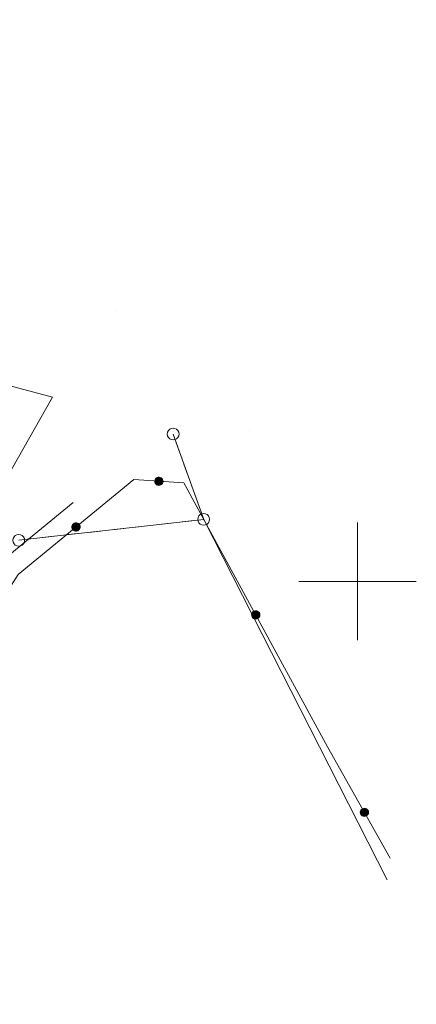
# Model space of a CAD drawing. Header units: millimetres. Extents: x -367306 to 168495, y -187323 to 82034.
# Tile 168 of 170: x 105160 to 122042, y 10985 to 52873. Entities that reach past the tile are written whole.
import ezdxf

# ---------------------------------------------------------------- set-up
doc = ezdxf.new("R2010")
doc.units = ezdxf.units.MM
doc.header["$MEASUREMENT"] = 0
doc.linetypes.add('L_0_03', pattern=[1000, 500, -500])
for name, color, linetype, lineweight in [('Nowe_0_Nr_pióra__8', 7, 'Continuous', 13), ('Nowe_EGDE_Nr_pióra__8', 7, 'Continuous', 13), ('Nowe_EGDE_Nr_pióra__9', 7, 'Continuous', 13), ('Nowe_EGPG_Nr_pióra__8', 7, 'Continuous', 13), ('Nowe_EGPG_Nr_pióra__9', 7, 'Continuous', 13), ('Nowe_EGUG_Nr_pióra__8', 7, 'Continuous', 13), ('Nowe_EGUG_Nr_pióra__9', 7, 'Continuous', 13), ('Nowe_OTOO_Nr_pióra__7', 7, 'Continuous', 13), ('Nowe_OTOO_Nr_pióra__8', 7, 'Continuous', 13), ('Nowe_OTOO_Nr_pióra__9', 7, 'Continuous', 13), ('Nowe_siatka_Nr_pióra__9', 7, 'Continuous', 13), ('Nowe_SUEP_Nr_pióra__8', 7, 'Continuous', 13), ('Nowe_SUEP_Nr_pióra__9', 7, 'Continuous', 13), ('Nowe_SUTP_Nr_pióra__8', 7, 'Continuous', 13), ('Nowe_SUTP_Nr_pióra__9', 7, 'Continuous', 13)]:
    doc.layers.add(name, color=color, linetype=linetype, lineweight=lineweight)

msp = doc.modelspace()

# ---------------------------------------------------------------- hatches: boundary and pattern name
at = {"layer": 'Nowe_OTOO_Nr_pióra__7', "linetype": 'Continuous', "lineweight": 13}
for points in [[(110912, 33248.5), (110915, 33202.9), (110929.7, 33159.6), (110955, 33121.6), (110989.4, 33091.5), (111030.3, 33071.3), (111075.1, 33062.4), (111120.7, 33065.3), (111164, 33080), (111202, 33105.4), (111232.1, 33139.7), (111252.3, 33180.7), (111261.2, 33225.5), (111258.3, 33271.1), (111243.6, 33314.4), (111218.2, 33352.3), (111183.9, 33382.5), (111142.9, 33402.7), (111098.1, 33411.6), (111052.5, 33408.6), (111009.2, 33393.9), (110971.3, 33368.6), (110941.1, 33334.2), (110920.9, 33293.3)], [(110912, 33248.5), (110915, 33202.9), (110929.7, 33159.6), (110955, 33121.6), (110989.4, 33091.5), (111030.3, 33071.3), (111075.1, 33062.4), (111120.7, 33065.3), (111164, 33080), (111202, 33105.4), (111232.1, 33139.7), (111252.3, 33180.7), (111261.2, 33225.5), (111258.3, 33271.1), (111243.6, 33314.4), (111218.2, 33352.3), (111183.9, 33382.5), (111142.9, 33402.7), (111098.1, 33411.6), (111052.5, 33408.6), (111009.2, 33393.9), (110971.3, 33368.6), (110941.1, 33334.2), (110920.9, 33293.3)], [(107421.1, 31181.2), (107454.4, 31149.9), (107494.7, 31128.3), (107539.1, 31117.9), (107584.8, 31119.3), (107628.5, 31132.4), (107667.4, 31156.5), (107698.7, 31189.8), (107720.3, 31230), (107730.7, 31274.5), (107729.3, 31320.2), (107716.2, 31363.9), (107692.1, 31402.7), (107658.8, 31434), (107618.6, 31455.6), (107574.1, 31466.1), (107528.4, 31464.7), (107484.7, 31451.5), (107445.9, 31427.5), (107414.6, 31394.2), (107393, 31353.9), (107382.5, 31309.5), (107383.9, 31263.8), (107397.1, 31220.1)], [(107421.1, 31181.2), (107454.4, 31149.9), (107494.7, 31128.3), (107539.1, 31117.9), (107584.8, 31119.3), (107628.5, 31132.4), (107667.4, 31156.5), (107698.7, 31189.8), (107720.3, 31230), (107730.7, 31274.5), (107729.3, 31320.2), (107716.2, 31363.9), (107692.1, 31402.7), (107658.8, 31434), (107618.6, 31455.6), (107574.1, 31466.1), (107528.4, 31464.7), (107484.7, 31451.5), (107445.9, 31427.5), (107414.6, 31394.2), (107393, 31353.9), (107382.5, 31309.5), (107383.9, 31263.8), (107397.1, 31220.1)], [(115123, 27705.7), (115086, 27678.8), (115057.3, 27643.3), (115038.8, 27601.5), (115031.7, 27556.4), (115036.5, 27511), (115052.9, 27468.3), (115079.8, 27431.4), (115115.3, 27402.7), (115157.1, 27384.1), (115202.2, 27377), (115247.6, 27381.9), (115290.3, 27398.3), (115327.2, 27425.1), (115355.9, 27460.7), (115374.5, 27502.4), (115381.6, 27547.6), (115376.7, 27593), (115360.3, 27635.6), (115333.5, 27672.6), (115297.9, 27701.3), (115256.2, 27719.8), (115211.1, 27726.9), (115165.6, 27722.1)], [(115123, 27705.7), (115086, 27678.8), (115057.3, 27643.3), (115038.8, 27601.5), (115031.7, 27556.4), (115036.5, 27511), (115052.9, 27468.3), (115079.8, 27431.4), (115115.3, 27402.7), (115157.1, 27384.1), (115202.2, 27377), (115247.6, 27381.9), (115290.3, 27398.3), (115327.2, 27425.1), (115355.9, 27460.7), (115374.5, 27502.4), (115381.6, 27547.6), (115376.7, 27593), (115360.3, 27635.6), (115333.5, 27672.6), (115297.9, 27701.3), (115256.2, 27719.8), (115211.1, 27726.9), (115165.6, 27722.1)], [(119745.7, 19304.4), (119709.2, 19277), (119681, 19241), (119663.1, 19199), (119656.6, 19153.8), (119662.1, 19108.4), (119679.2, 19066), (119706.6, 19029.5), (119742.6, 19001.3), (119784.6, 18983.4), (119829.8, 18977), (119875.2, 18982.5), (119917.6, 18999.5), (119954.1, 19027), (119982.3, 19062.9), (120000.2, 19105), (120006.6, 19150.2), (120001.1, 19195.5), (119984.1, 19237.9), (119956.6, 19274.4), (119920.7, 19302.6), (119878.6, 19320.5), (119833.4, 19327), (119788.1, 19321.5)], [(119745.7, 19304.4), (119709.2, 19277), (119681, 19241), (119663.1, 19199), (119656.6, 19153.8), (119662.1, 19108.4), (119679.2, 19066), (119706.6, 19029.5), (119742.6, 19001.3), (119784.6, 18983.4), (119829.8, 18977), (119875.2, 18982.5), (119917.6, 18999.5), (119954.1, 19027), (119982.3, 19062.9), (120000.2, 19105), (120006.6, 19150.2), (120001.1, 19195.5), (119984.1, 19237.9), (119956.6, 19274.4), (119920.7, 19302.6), (119878.6, 19320.5), (119833.4, 19327), (119788.1, 19321.5)]]:
    msp.add_hatch(color=7, dxfattribs=at).paths.add_polyline_path(points)

# ---------------------------------------------------------------- linework, layer by layer
at = {"layer": 'Nowe_0_Nr_pióra__8', "color": 7, "linetype": 'Continuous', "lineweight": 13}
for p, q in [((109299.6, 40482.5), (109299.6, 40482.5)), ((114950.3, 35406.5), (114950.3, 35406.5)), ((120927.5, 17208), (120927.5, 17208)), ((120805, 16280), (120805, 16280))]:
    msp.add_line(p, q, dxfattribs=at)
at = {"layer": 'Nowe_EGDE_Nr_pióra__8', "color": 7, "linetype": 'Continuous', "lineweight": 13}
for p, q in [((111691.6, 35247), (111691.7, 35247)), ((112991.6, 31617), (112991.7, 31617)), ((112991.6, 31617), (112991.7, 31617))]:
    msp.add_line(p, q, dxfattribs=at)
at = {"layer": 'Nowe_EGDE_Nr_pióra__9', "color": 7, "linetype": 'Continuous', "lineweight": 13, "flags": 128}
for points in [[(112991.6, 31617), (111691.6, 35247)], [(112991.6, 31617), (105121.6, 30727)], [(105121.6, 30727), (112991.6, 31617)], [(120805, 16280), (112991.6, 31617)]]:
    msp.add_lwpolyline(points, dxfattribs=at)
at = {"layer": 'Nowe_EGPG_Nr_pióra__8', "color": 7, "linetype": 'Continuous', "lineweight": 13}
for p, q in [((111441.6, 35247), (111441.7, 35247)), ((111453.9, 35324.2), (111453.9, 35324.2)), ((111489.4, 35393.9), (111489.4, 35393.9)), ((111544.7, 35449.2), (111544.7, 35449.2)), ((111614.4, 35484.7), (111614.4, 35484.7)), ((111691.6, 35497), (111691.7, 35497)), ((111768.9, 35484.7), (111768.9, 35484.7)), ((111838.6, 35449.2), (111838.6, 35449.2)), ((111893.9, 35393.9), (111893.9, 35393.9)), ((111929.4, 35324.2), (111929.4, 35324.2)), ((111941.6, 35247), (111941.7, 35247)), ((111453.9, 35169.7), (111453.9, 35169.7)), ((111489.4, 35100), (111489.4, 35100)), ((111544.7, 35044.7), (111544.7, 35044.7)), ((111614.4, 35009.2), (111614.4, 35009.2)), ((111691.6, 34997), (111691.7, 34997)), ((111768.9, 35009.2), (111768.9, 35009.2)), ((111838.6, 35044.7), (111838.6, 35044.7)), ((111893.9, 35100), (111893.9, 35100)), ((111929.4, 35169.7), (111929.4, 35169.7)), ((112914.4, 31854.7), (112914.4, 31854.7)), ((112991.6, 31867), (112991.7, 31867)), ((113068.9, 31854.7), (113068.9, 31854.7)), ((112741.6, 31617), (112741.7, 31617)), ((112753.9, 31694.2), (112753.9, 31694.2)), ((112753.9, 31539.7), (112753.9, 31539.7)), ((112789.4, 31763.9), (112789.4, 31763.9)), ((112789.4, 31470), (112789.4, 31470)), ((112844.7, 31819.2), (112844.7, 31819.2)), ((113138.6, 31819.2), (113138.6, 31819.2)), ((113193.9, 31763.9), (113193.9, 31763.9)), ((113193.9, 31470), (113193.9, 31470)), ((113229.4, 31694.2), (113229.4, 31694.2)), ((113229.4, 31539.7), (113229.4, 31539.7)), ((113241.6, 31617), (113241.7, 31617)), ((112844.7, 31414.7), (112844.7, 31414.7)), ((112914.4, 31379.2), (112914.4, 31379.2)), ((112991.6, 31367), (112991.7, 31367)), ((113068.9, 31379.2), (113068.9, 31379.2)), ((113138.6, 31414.7), (113138.6, 31414.7)), ((105198.9, 30964.7), (105198.9, 30964.7)), ((105268.6, 30929.2), (105268.6, 30929.2)), ((105323.9, 30873.9), (105323.9, 30873.9)), ((105323.9, 30580), (105323.9, 30580)), ((105359.4, 30804.2), (105359.4, 30804.2)), ((105359.4, 30649.7), (105359.4, 30649.7)), ((105371.6, 30727), (105371.7, 30727)), ((105198.9, 30489.2), (105198.9, 30489.2)), ((105268.6, 30524.7), (105268.6, 30524.7))]:
    msp.add_line(p, q, dxfattribs=at)
at = {"layer": 'Nowe_EGPG_Nr_pióra__9', "color": 7, "linetype": 'Continuous', "lineweight": 13, "flags": 128}
for points in [[(111691.6, 35497), (111768.9, 35484.7), (111838.6, 35449.2), (111893.9, 35393.9), (111929.4, 35324.2), (111941.6, 35247), (111929.4, 35169.7), (111893.9, 35100), (111838.6, 35044.7), (111768.9, 35009.2), (111691.6, 34997), (111614.4, 35009.2), (111544.7, 35044.7), (111489.4, 35100), (111453.9, 35169.7), (111441.6, 35247), (111453.9, 35324.2), (111489.4, 35393.9), (111544.7, 35449.2), (111614.4, 35484.7)], [(112991.6, 31867), (113068.9, 31854.7), (113138.6, 31819.2), (113193.9, 31763.9), (113229.4, 31694.2), (113241.6, 31617), (113229.4, 31539.7), (113193.9, 31470), (113138.6, 31414.7), (113068.9, 31379.2), (112991.6, 31367), (112914.4, 31379.2), (112844.7, 31414.7), (112789.4, 31470), (112753.9, 31539.7), (112741.6, 31617), (112753.9, 31694.2), (112789.4, 31763.9), (112844.7, 31819.2), (112914.4, 31854.7)], [(105121.6, 30977), (105198.9, 30964.7), (105268.6, 30929.2), (105323.9, 30873.9), (105359.4, 30804.2), (105371.6, 30727), (105359.4, 30649.7), (105323.9, 30580), (105268.6, 30524.7), (105198.9, 30489.2), (105121.6, 30477), (105044.4, 30489.2), (104974.7, 30524.7), (104919.4, 30580), (104883.9, 30649.7), (104871.6, 30727), (104883.9, 30804.2), (104919.4, 30873.9), (104974.7, 30929.2), (105044.4, 30964.7)]]:
    msp.add_lwpolyline(points, close=True, dxfattribs=at)
at = {"layer": 'Nowe_EGUG_Nr_pióra__8', "color": 7, "linetype": 'Continuous', "lineweight": 13}
for p, q in [((111691.6, 35247), (111691.7, 35247)), ((112991.6, 31617), (112991.7, 31617))]:
    msp.add_line(p, q, dxfattribs=at)
at = {"layer": 'Nowe_EGUG_Nr_pióra__9', "color": 7, "linetype": 'L_0_03', "lineweight": 13, "flags": 128}
for points in [[(112991.6, 31617), (111691.6, 35247)], [(105121.6, 30727), (112991.6, 31617)]]:
    msp.add_lwpolyline(points, dxfattribs=at)
at = {"layer": 'Nowe_OTOO_Nr_pióra__8', "color": 7, "linetype": 'Continuous', "lineweight": 13}
for p, q in [((110021.6, 33307), (110021.7, 33307)), ((110912, 33248.5), (110912, 33248.5)), ((110912, 33248.5), (110912, 33248.5)), ((110915, 33202.9), (110915, 33202.9)), ((110915, 33202.9), (110915, 33202.9)), ((110920.9, 33293.3), (110921, 33293.3)), ((110920.9, 33293.3), (110921, 33293.3)), ((110929.7, 33159.6), (110929.7, 33159.6)), ((110929.7, 33159.6), (110929.7, 33159.6)), ((110941.1, 33334.2), (110941.2, 33334.2)), ((110941.1, 33334.2), (110941.2, 33334.2)), ((110955, 33121.6), (110955.1, 33121.6)), ((110955, 33121.6), (110955.1, 33121.6)), ((110971.3, 33368.6), (110971.3, 33368.6)), ((110971.3, 33368.6), (110971.3, 33368.6)), ((110989.4, 33091.5), (110989.4, 33091.5)), ((110989.4, 33091.5), (110989.4, 33091.5)), ((111009.2, 33393.9), (111009.3, 33393.9)), ((111009.2, 33393.9), (111009.3, 33393.9)), ((111052.5, 33408.6), (111052.6, 33408.6)), ((111052.5, 33408.6), (111052.6, 33408.6)), ((111098.1, 33411.6), (111098.1, 33411.6)), ((111098.1, 33411.6), (111098.1, 33411.6)), ((111142.9, 33402.7), (111143, 33402.7)), ((111142.9, 33402.7), (111143, 33402.7)), ((111183.9, 33382.5), (111183.9, 33382.5)), ((111183.9, 33382.5), (111183.9, 33382.5)), ((111202, 33105.4), (111202, 33105.4)), ((111202, 33105.4), (111202, 33105.4)), ((111218.2, 33352.3), (111218.3, 33352.3)), ((111218.2, 33352.3), (111218.3, 33352.3)), ((111232.1, 33139.7), (111232.2, 33139.7)), ((111232.1, 33139.7), (111232.2, 33139.7)), ((111243.6, 33314.4), (111243.6, 33314.4)), ((111243.6, 33314.4), (111243.6, 33314.4)), ((111252.3, 33180.7), (111252.4, 33180.7)), ((111252.3, 33180.7), (111252.4, 33180.7)), ((111258.3, 33271.1), (111258.3, 33271.1)), ((111258.3, 33271.1), (111258.3, 33271.1)), ((111261.2, 33225.5), (111261.3, 33225.5)), ((111261.2, 33225.5), (111261.3, 33225.5)), ((112151.6, 33167), (112151.7, 33167)), ((111030.3, 33071.3), (111030.4, 33071.3)), ((111030.3, 33071.3), (111030.4, 33071.3)), ((111075.1, 33062.4), (111075.2, 33062.4)), ((111075.1, 33062.4), (111075.2, 33062.4)), ((111120.7, 33065.3), (111120.8, 33065.3)), ((111120.7, 33065.3), (111120.8, 33065.3)), ((111164, 33080), (111164, 33080)), ((111164, 33080), (111164, 33080)), ((107445.9, 31427.5), (107445.9, 31427.5)), ((107445.9, 31427.5), (107445.9, 31427.5)), ((107484.7, 31451.5), (107484.8, 31451.5)), ((107484.7, 31451.5), (107484.8, 31451.5)), ((107528.4, 31464.7), (107528.5, 31464.7)), ((107528.4, 31464.7), (107528.5, 31464.7)), ((107574.1, 31466.1), (107574.2, 31466.1)), ((107574.1, 31466.1), (107574.2, 31466.1)), ((107618.6, 31455.6), (107618.6, 31455.6)), ((107618.6, 31455.6), (107618.6, 31455.6)), ((107658.8, 31434), (107658.9, 31434)), ((107658.8, 31434), (107658.9, 31434)), ((107382.5, 31309.5), (107382.5, 31309.5)), ((107382.5, 31309.5), (107382.5, 31309.5)), ((107383.9, 31263.8), (107384, 31263.8)), ((107383.9, 31263.8), (107384, 31263.8)), ((107393, 31353.9), (107393, 31353.9)), ((107393, 31353.9), (107393, 31353.9)), ((107397.1, 31220.1), (107397.1, 31220.1)), ((107397.1, 31220.1), (107397.1, 31220.1)), ((107414.6, 31394.2), (107414.6, 31394.2)), ((107414.6, 31394.2), (107414.6, 31394.2)), ((107421.1, 31181.2), (107421.2, 31181.2)), ((107421.1, 31181.2), (107421.2, 31181.2)), ((107454.4, 31149.9), (107454.5, 31149.9)), ((107454.4, 31149.9), (107454.5, 31149.9)), ((107494.7, 31128.3), (107494.7, 31128.3)), ((107494.7, 31128.3), (107494.7, 31128.3)), ((107539.1, 31117.9), (107539.2, 31117.9)), ((107539.1, 31117.9), (107539.2, 31117.9)), ((107584.8, 31119.3), (107584.8, 31119.3)), ((107584.8, 31119.3), (107584.8, 31119.3)), ((107628.5, 31132.4), (107628.6, 31132.4)), ((107628.5, 31132.4), (107628.6, 31132.4)), ((107667.4, 31156.5), (107667.4, 31156.5)), ((107667.4, 31156.5), (107667.4, 31156.5)), ((107692.1, 31402.7), (107692.2, 31402.7)), ((107692.1, 31402.7), (107692.2, 31402.7)), ((107698.7, 31189.8), (107698.7, 31189.8)), ((107698.7, 31189.8), (107698.7, 31189.8)), ((107716.2, 31363.9), (107716.2, 31363.9)), ((107716.2, 31363.9), (107716.2, 31363.9)), ((107720.3, 31230), (107720.3, 31230)), ((107720.3, 31230), (107720.3, 31230)), ((107729.3, 31320.2), (107729.4, 31320.2)), ((107729.3, 31320.2), (107729.4, 31320.2)), ((107730.7, 31274.5), (107730.8, 31274.5)), ((107730.7, 31274.5), (107730.8, 31274.5)), ((115086, 27678.8), (115086.1, 27678.8)), ((115086, 27678.8), (115086.1, 27678.8)), ((115123, 27705.7), (115123, 27705.7)), ((115123, 27705.7), (115123, 27705.7)), ((115165.6, 27722.1), (115165.7, 27722.1)), ((115165.6, 27722.1), (115165.7, 27722.1)), ((115211.1, 27726.9), (115211.1, 27726.9)), ((115211.1, 27726.9), (115211.1, 27726.9)), ((115256.2, 27719.8), (115256.2, 27719.8)), ((115256.2, 27719.8), (115256.2, 27719.8)), ((115297.9, 27701.3), (115298, 27701.3)), ((115297.9, 27701.3), (115298, 27701.3)), ((115333.5, 27672.6), (115333.5, 27672.6)), ((115333.5, 27672.6), (115333.5, 27672.6)), ((115031.7, 27556.4), (115031.7, 27556.4)), ((115031.7, 27556.4), (115031.7, 27556.4)), ((115036.5, 27511), (115036.5, 27511)), ((115036.5, 27511), (115036.5, 27511)), ((115038.8, 27601.5), (115038.8, 27601.5)), ((115038.8, 27601.5), (115038.8, 27601.5)), ((115052.9, 27468.3), (115053, 27468.3)), ((115052.9, 27468.3), (115053, 27468.3)), ((115057.3, 27643.3), (115057.4, 27643.3)), ((115057.3, 27643.3), (115057.4, 27643.3)), ((115079.8, 27431.4), (115079.8, 27431.4)), ((115079.8, 27431.4), (115079.8, 27431.4)), ((115115.3, 27402.7), (115115.4, 27402.7)), ((115115.3, 27402.7), (115115.4, 27402.7)), ((115157.1, 27384.1), (115157.1, 27384.1)), ((115157.1, 27384.1), (115157.1, 27384.1)), ((115202.2, 27377), (115202.2, 27377)), ((115202.2, 27377), (115202.2, 27377)), ((115247.6, 27381.9), (115247.7, 27381.9)), ((115247.6, 27381.9), (115247.7, 27381.9)), ((115290.3, 27398.3), (115290.3, 27398.3)), ((115290.3, 27398.3), (115290.3, 27398.3)), ((115327.2, 27425.1), (115327.2, 27425.1)), ((115327.2, 27425.1), (115327.2, 27425.1)), ((115355.9, 27460.7), (115356, 27460.7)), ((115355.9, 27460.7), (115356, 27460.7)), ((115360.3, 27635.6), (115360.4, 27635.6)), ((115360.3, 27635.6), (115360.4, 27635.6)), ((115374.5, 27502.4), (115374.5, 27502.4)), ((115374.5, 27502.4), (115374.5, 27502.4)), ((115376.7, 27593), (115376.8, 27593)), ((115376.7, 27593), (115376.8, 27593)), ((115381.6, 27547.6), (115381.6, 27547.6)), ((115381.6, 27547.6), (115381.6, 27547.6)), ((118261.6, 21937), (118261.7, 21937)), ((119709.2, 19277), (119709.2, 19277)), ((119709.2, 19277), (119709.2, 19277)), ((119745.7, 19304.4), (119745.7, 19304.4)), ((119745.7, 19304.4), (119745.7, 19304.4)), ((119788.1, 19321.5), (119788.1, 19321.5)), ((119788.1, 19321.5), (119788.1, 19321.5)), ((119833.4, 19327), (119833.5, 19327)), ((119833.4, 19327), (119833.5, 19327)), ((119878.6, 19320.5), (119878.7, 19320.5)), ((119878.6, 19320.5), (119878.7, 19320.5)), ((119920.7, 19302.6), (119920.7, 19302.6)), ((119920.7, 19302.6), (119920.7, 19302.6)), ((119956.6, 19274.4), (119956.7, 19274.4)), ((119956.6, 19274.4), (119956.7, 19274.4)), ((119656.6, 19153.8), (119656.7, 19153.8)), ((119656.6, 19153.8), (119656.7, 19153.8)), ((119662.1, 19108.4), (119662.2, 19108.4)), ((119662.1, 19108.4), (119662.2, 19108.4)), ((119663.1, 19199), (119663.1, 19199)), ((119663.1, 19199), (119663.1, 19199)), ((119679.2, 19066), (119679.2, 19066)), ((119679.2, 19066), (119679.2, 19066)), ((119681, 19241), (119681, 19241)), ((119681, 19241), (119681, 19241)), ((119706.6, 19029.5), (119706.7, 19029.5)), ((119706.6, 19029.5), (119706.7, 19029.5)), ((119742.6, 19001.3), (119742.6, 19001.3)), ((119742.6, 19001.3), (119742.6, 19001.3)), ((119784.6, 18983.4), (119784.6, 18983.4)), ((119784.6, 18983.4), (119784.6, 18983.4)), ((119829.8, 18977), (119829.9, 18977)), ((119829.8, 18977), (119829.9, 18977)), ((119875.2, 18982.5), (119875.2, 18982.5)), ((119875.2, 18982.5), (119875.2, 18982.5)), ((119917.6, 18999.5), (119917.6, 18999.5)), ((119917.6, 18999.5), (119917.6, 18999.5)), ((119954.1, 19027), (119954.1, 19027)), ((119954.1, 19027), (119954.1, 19027)), ((119982.3, 19062.9), (119982.3, 19062.9)), ((119982.3, 19062.9), (119982.3, 19062.9)), ((119984.1, 19237.9), (119984.1, 19237.9)), ((119984.1, 19237.9), (119984.1, 19237.9)), ((120000.2, 19105), (120000.2, 19105)), ((120000.2, 19105), (120000.2, 19105)), ((120001.1, 19195.5), (120001.2, 19195.5)), ((120001.1, 19195.5), (120001.2, 19195.5)), ((120006.6, 19150.2), (120006.7, 19150.2)), ((120006.6, 19150.2), (120006.7, 19150.2))]:
    msp.add_line(p, q, dxfattribs=at)
at = {"layer": 'Nowe_OTOO_Nr_pióra__9', "color": 7, "linetype": 'Continuous', "lineweight": 13, "flags": 128}
msp.add_lwpolyline([(87017.4, -12270), (89361.6, -3983), (90071.6, -1563), (91301.6, 1497), (91491.6, 2027), (91701.6, 2447), (94081.6, 1327), (94501.6, 2327), (95991.6, 6047), (93701.6, 7047), (101541.6, 23367), (102751.6, 25617), (105091.6, 29277), (110021.6, 33307), (112151.6, 33167), (118261.6, 21937), (120927.5, 17208)], dxfattribs=at)
for points in [[(110912, 33248.5), (110915, 33202.9), (110929.7, 33159.6), (110955, 33121.6), (110989.4, 33091.5), (111030.3, 33071.3), (111075.1, 33062.4), (111120.7, 33065.3), (111164, 33080), (111202, 33105.4), (111232.1, 33139.7), (111252.3, 33180.7), (111261.2, 33225.5), (111258.3, 33271.1), (111243.6, 33314.4), (111218.2, 33352.3), (111183.9, 33382.5), (111142.9, 33402.7), (111098.1, 33411.6), (111052.5, 33408.6), (111009.2, 33393.9), (110971.3, 33368.6), (110941.1, 33334.2), (110920.9, 33293.3)], [(110912, 33248.5), (110915, 33202.9), (110929.7, 33159.6), (110955, 33121.6), (110989.4, 33091.5), (111030.3, 33071.3), (111075.1, 33062.4), (111120.7, 33065.3), (111164, 33080), (111202, 33105.4), (111232.1, 33139.7), (111252.3, 33180.7), (111261.2, 33225.5), (111258.3, 33271.1), (111243.6, 33314.4), (111218.2, 33352.3), (111183.9, 33382.5), (111142.9, 33402.7), (111098.1, 33411.6), (111052.5, 33408.6), (111009.2, 33393.9), (110971.3, 33368.6), (110941.1, 33334.2), (110920.9, 33293.3)], [(107421.1, 31181.2), (107454.4, 31149.9), (107494.7, 31128.3), (107539.1, 31117.9), (107584.8, 31119.3), (107628.5, 31132.4), (107667.4, 31156.5), (107698.7, 31189.8), (107720.3, 31230), (107730.7, 31274.5), (107729.3, 31320.2), (107716.2, 31363.9), (107692.1, 31402.7), (107658.8, 31434), (107618.6, 31455.6), (107574.1, 31466.1), (107528.4, 31464.7), (107484.7, 31451.5), (107445.9, 31427.5), (107414.6, 31394.2), (107393, 31353.9), (107382.5, 31309.5), (107383.9, 31263.8), (107397.1, 31220.1)], [(107421.1, 31181.2), (107454.4, 31149.9), (107494.7, 31128.3), (107539.1, 31117.9), (107584.8, 31119.3), (107628.5, 31132.4), (107667.4, 31156.5), (107698.7, 31189.8), (107720.3, 31230), (107730.7, 31274.5), (107729.3, 31320.2), (107716.2, 31363.9), (107692.1, 31402.7), (107658.8, 31434), (107618.6, 31455.6), (107574.1, 31466.1), (107528.4, 31464.7), (107484.7, 31451.5), (107445.9, 31427.5), (107414.6, 31394.2), (107393, 31353.9), (107382.5, 31309.5), (107383.9, 31263.8), (107397.1, 31220.1)], [(115123, 27705.7), (115086, 27678.8), (115057.3, 27643.3), (115038.8, 27601.5), (115031.7, 27556.4), (115036.5, 27511), (115052.9, 27468.3), (115079.8, 27431.4), (115115.3, 27402.7), (115157.1, 27384.1), (115202.2, 27377), (115247.6, 27381.9), (115290.3, 27398.3), (115327.2, 27425.1), (115355.9, 27460.7), (115374.5, 27502.4), (115381.6, 27547.6), (115376.7, 27593), (115360.3, 27635.6), (115333.5, 27672.6), (115297.9, 27701.3), (115256.2, 27719.8), (115211.1, 27726.9), (115165.6, 27722.1)], [(115123, 27705.7), (115086, 27678.8), (115057.3, 27643.3), (115038.8, 27601.5), (115031.7, 27556.4), (115036.5, 27511), (115052.9, 27468.3), (115079.8, 27431.4), (115115.3, 27402.7), (115157.1, 27384.1), (115202.2, 27377), (115247.6, 27381.9), (115290.3, 27398.3), (115327.2, 27425.1), (115355.9, 27460.7), (115374.5, 27502.4), (115381.6, 27547.6), (115376.7, 27593), (115360.3, 27635.6), (115333.5, 27672.6), (115297.9, 27701.3), (115256.2, 27719.8), (115211.1, 27726.9), (115165.6, 27722.1)], [(119745.7, 19304.4), (119709.2, 19277), (119681, 19241), (119663.1, 19199), (119656.6, 19153.8), (119662.1, 19108.4), (119679.2, 19066), (119706.6, 19029.5), (119742.6, 19001.3), (119784.6, 18983.4), (119829.8, 18977), (119875.2, 18982.5), (119917.6, 18999.5), (119954.1, 19027), (119982.3, 19062.9), (120000.2, 19105), (120006.6, 19150.2), (120001.1, 19195.5), (119984.1, 19237.9), (119956.6, 19274.4), (119920.7, 19302.6), (119878.6, 19320.5), (119833.4, 19327), (119788.1, 19321.5)], [(119745.7, 19304.4), (119709.2, 19277), (119681, 19241), (119663.1, 19199), (119656.6, 19153.8), (119662.1, 19108.4), (119679.2, 19066), (119706.6, 19029.5), (119742.6, 19001.3), (119784.6, 18983.4), (119829.8, 18977), (119875.2, 18982.5), (119917.6, 18999.5), (119954.1, 19027), (119982.3, 19062.9), (120000.2, 19105), (120006.6, 19150.2), (120001.1, 19195.5), (119984.1, 19237.9), (119956.6, 19274.4), (119920.7, 19302.6), (119878.6, 19320.5), (119833.4, 19327), (119788.1, 19321.5)]]:
    msp.add_lwpolyline(points, close=True, dxfattribs=at)
at = {"layer": 'Nowe_siatka_Nr_pióra__9', "color": 7, "linetype": 'Continuous', "lineweight": 13, "flags": 128}
for points in [[(119541.6, 26477), (119541.6, 31477)], [(117041.6, 28977), (122041.6, 28977)]]:
    msp.add_lwpolyline(points, dxfattribs=at)
at = {"layer": 'Nowe_SUEP_Nr_pióra__8', "color": 7, "linetype": 'Continuous', "lineweight": 13}
msp.add_line((107441.6, 32337), (107441.7, 32337), dxfattribs=at)
msp.add_line((107441.6, 32337), (107441.7, 32337), dxfattribs=at)
at = {"layer": 'Nowe_SUEP_Nr_pióra__9', "color": 7, "linetype": 'Continuous', "lineweight": 13, "flags": 128}
msp.add_lwpolyline([(107441.6, 32337), (104169.2, 29666.5), (103059, 27376.6), (100575.2, 22464.4), (96126, 12886.9), (91335.6, 1879.3), (90678.4, 1356)], dxfattribs=at)
msp.add_lwpolyline([(107441.6, 32337), (104169.2, 29666.5), (103059, 27376.6), (100575.2, 22464.4), (96126, 12886.9), (91335.6, 1879.3), (90678.4, 1356)], dxfattribs=at)
at = {"layer": 'Nowe_SUTP_Nr_pióra__8', "color": 7, "linetype": 'Continuous', "lineweight": 13}
msp.add_line((106551.6, 36817), (106551.7, 36817), dxfattribs=at)
at = {"layer": 'Nowe_SUTP_Nr_pióra__9', "color": 7, "linetype": 'Continuous', "lineweight": 13, "flags": 128}
msp.add_lwpolyline([(103351.6, 31187), (106551.6, 36817), (102771.6, 37827), (98221.6, 39287), (96941.6, 39707), (88591.6, 43687), (83741.6, 46037), (72161.6, 50617), (65811.6, 53347), (56871.6, 56927), (49201.6, 59457), (36651.6, 62017), (29701.6, 63497), (21491.6, 59017), (11261.6, 57237), (3001.6, 55677), (-768.4, 54827), (-8268.4, 44107), (-12888.4, 39747)], dxfattribs=at)

doc.saveas('drawing.dxf')
